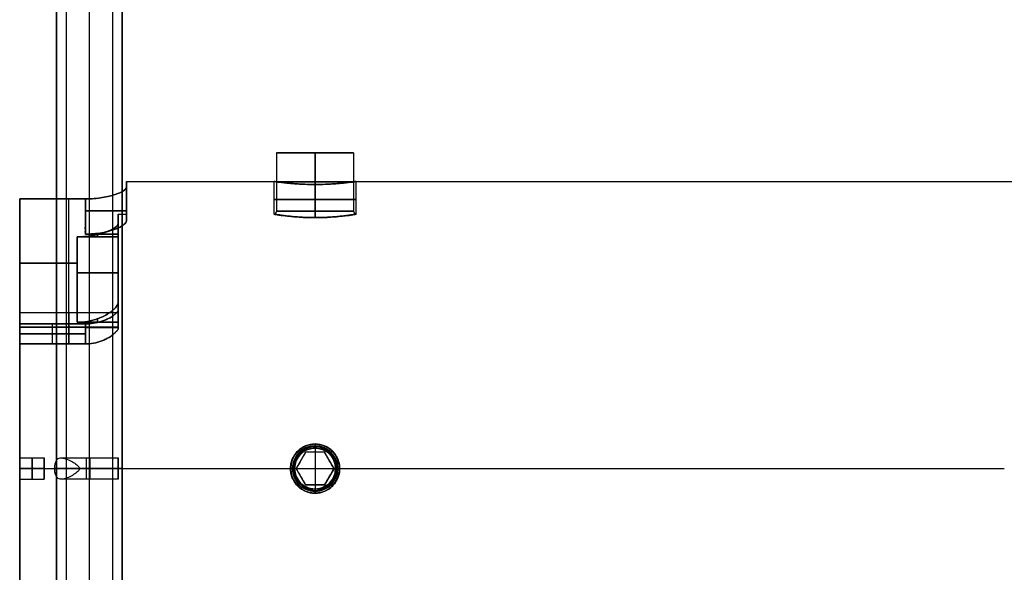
# Model space of a CAD drawing. Header units: millimetres. Extents: x -194 to 194, y -1038 to 1038.
# Tile 3 of 14: x -144 to -84, y -6 to 27. Entities that reach past the tile are written whole.
import ezdxf

# ---------------------------------------------------------------- set-up
doc = ezdxf.new("R2010")
doc.units = ezdxf.units.MM
doc.header["$MEASUREMENT"] = 0
doc.layers.add('Predefinito', color=7, linetype='Continuous', true_color=0xff0018)

# ---------------------------------------------------------------- blocks, each defined once
blk = doc.blocks.new('Blocco 01')
at = {"layer": 'Predefinito'}
for p, q in [((-128.35, 19.252), (-128.35, 15.694)), ((-123.65, 19.252), (-128.35, 19.252)), ((-126, 19.252, -2.35), (-126, 15.694, -2.35)), ((-126, 15.694, 2.35), (-126, 19.252, 2.35)), ((-126, 19.252, -2.35), (-126, 19.252, 2.35)), ((-123.65, 19.252), (-123.65, 15.694)), ((-137.5, 17.5), (-128.5, 17.5)), ((-137.5, 15.5), (-137.5, 17.5)), ((-128.5, 15.5), (-128.5, 17.5)), ((-123.5, 17.5), (123.5, 17.5)), ((-123.5, 15.5), (-123.5, 17.5)), ((-126, 15.297, 2.5), (-126, 17.321, 2.5)), ((-126, 17.321, -2.5), (-126, 15.297, -2.5)), ((-144, 16.439, -6), (-140, 16.439, -6)), ((-140, 16.439, 6), (-144, 16.439, 6)), ((-141, 8.617, 6), (-141, 16.439, 6)), ((-141, 8.617, -6), (-141, 16.439, -6)), ((-137.5, 16.3, 3.5), (-137.5, 16.3, -3.5)), ((-128.35, 15.694), (-128.423, 15.5)), ((-126, 15.694, 2.35), (-126, 15.297, 2.5)), ((-126, 15.297, -2.5), (-126, 15.694, -2.35)), ((-123.65, 15.694), (-123.577, 15.5)), ((-138, 15.5), (-137.5, 15.5)), ((-138, 9.5), (-138, 15.5)), ((-128.5, 15.5), (-128.423, 15.5)), ((-123.577, 15.5), (-123.5, 15.5)), ((-140, 14.292, 6), (-138, 14.292, 6)), ((-138, 14.292, -6), (-140, 14.292, -6)), ((-144, 12.528, 6), (-140.5, 12.528, 6)), ((-140.5, 12.528, -6), (-144, 12.528, -6)), ((-138, 12.438, 3.5), (-138, 12.438, -3.5)), ((-144, 9.5), (-144, -9.5)), ((-138, 9.5), (-144, 9.5)), ((-140, 8.818, 5.7), (-144, 8.818, 5.7)), ((-144, 8.818, -5.7), (-140, 8.818, -5.7)), ((-138, 8.617, -6), (-144, 8.617, -6)), ((-142, 7.6, -5.7), (-142, 8.818, -5.7)), ((-142, 7.6, 5.7), (-142, 8.818, 5.7)), ((-140, 7.6, -5.7), (-140, 8.818, -5.7)), ((-140, 8.818, 5.7), (-140, 7.6, 5.7)), ((-140, 8.209, -5.7), (-144, 8.209, -5.7)), ((-144, 8.209, 5.7), (-140, 8.209, 5.7)), ((-144, 7.6, 5.7), (-140, 7.6, 5.7)), ((-126, 1.5, 16.709), (-126, 1.252, 16.443)), ((-126, 1.5, 16.709), (-126, 1.259, 16.935)), ((-126, 1.5, 17.2), (-126, 1.327, 17.3)), ((-126, 1.39, 17.2), (-126, 1.5, 17.2)), ((-126, 1.5, 15.427), (-126, 1.5, 17.436)), ((-126, 1.493, 16.218), (-126, 1.252, 16.443)), ((-126, 1.245, 15.952), (-126, 1.493, 16.218)), ((-126, 1.237, 15.461), (-126, 1.486, 15.727)), ((-126, 1.245, 15.952), (-126, 1.486, 15.727)), ((-126, 1.39, 17.2), (-126, 1.259, 16.935)), ((-126, 1.327, 17.3), (-126, 1, 17.3)), ((-126, 1.237, 15.461), (-126, 1.25, 15.45)), ((-144, 0.65, 5), (-142.5, 0.65, 5)), ((-142.5, -0.65, 5), (-142.5, 0.65, 5)), ((-141.465, 0.65, 5), (-138, 0.65, 5)), ((-138, -0.65, 5), (-138, 0.65, 5)), ((-126.577, 1, 16.384), (-127.155, 0, 16.384)), ((-125.423, 1, 15.468), (-126.577, 1, 15.468)), ((-125.423, 1, 16.384), (-126.577, 1, 16.384)), ((-126, 1, 17.3), (-126, 1, 15.468)), ((-124.845, 0, 16.384), (-125.423, 1, 16.384)), ((-142.5, 0, 4.35), (-144, 0, 4.35)), ((-144, 0, 5.65), (-142.5, 0, 5.65)), ((-144, 0, -17.5), (-84, 0, -17.5)), ((-144, 0, 17.5), (-127.5, 0, 17.5)), ((-144, 0, 17.5), (-144, 0, 5.65)), ((-144, 0, 4.35), (-144, 0, -17.5)), ((-142.5, 0, 4.35), (-142.5, 0, 5.65)), ((-138, 0, 4.35), (-141.862, 0, 4.35)), ((-138, 0, 5.65), (-140.356, 0, 5.65)), ((-138, 0, 5.65), (-138, 0, 4.35)), ((-127.5, 0, 17.5), (-127.5, 0, 15.5)), ((-127.252, 0, 16.443), (-127.5, 0, 16.709)), ((-127.259, 0, 16.935), (-127.5, 0, 16.709)), ((-127.39, 0, 17.2), (-127.5, 0, 17.2)), ((-127.327, 0, 17.3), (-127.5, 0, 17.2)), ((-127.5, 0, 15.5), (-127.274, 0, 15.5)), ((-127.252, 0, 16.443), (-127.493, 0, 16.218)), ((-127.245, 0, 15.952), (-127.493, 0, 16.218)), ((-127.274, 0, 15.5), (-127.486, 0, 15.727)), ((-127.245, 0, 15.952), (-127.486, 0, 15.727)), ((-127.259, 0, 16.935), (-127.39, 0, 17.2)), ((-127.155, 0, 17.3), (-127.327, 0, 17.3)), ((-127.155, 0, 15.5), (-124.845, 0, 15.5)), ((-126.577, -1, 16.384), (-127.155, 0, 16.384)), ((-126.866, 0.5, 17.3), (-126.866, 0.5, 15.492)), ((-124.845, 0, 16.384), (-125.423, -1, 16.384)), ((-125.134, 0.5, 17.3), (-125.134, 0.5, 15.492)), ((-124.673, 0, 17.3), (-124.845, 0, 17.3)), ((-124.755, 0, 15.952), (-124.514, 0, 15.727)), ((-124.755, 0, 15.952), (-124.507, 0, 16.218)), ((-124.748, 0, 16.443), (-124.507, 0, 16.218)), ((-124.748, 0, 16.443), (-124.5, 0, 16.709)), ((-124.741, 0, 16.935), (-124.5, 0, 16.709)), ((-124.741, 0, 16.935), (-124.61, 0, 17.2)), ((-124.726, 0, 15.5), (-124.5, 0, 15.5)), ((-124.726, 0, 15.5), (-124.514, 0, 15.727)), ((-124.673, 0, 17.3), (-124.5, 0, 17.2)), ((-124.5, 0, 17.2), (-124.61, 0, 17.2)), ((-124.5, 0, 15.5), (-124.5, 0, 17.5)), ((-124.5, 0, 17.5), (-84, 0, 17.5)), ((-126.866, -0.5, 15.492), (-126.866, -0.5, 17.3)), ((-125.134, -0.5, 15.492), (-125.134, -0.5, 17.3)), ((-144, -0.65, 5), (-142.5, -0.65, 5)), ((-138, -0.65, 5), (-141.465, -0.65, 5)), ((-126.577, -1, 15.468), (-125.423, -1, 15.468)), ((-125.423, -1, 16.384), (-126.577, -1, 16.384)), ((-126, -1, 17.3), (-126, -1.327, 17.3)), ((-126, -1, 15.468), (-126, -1, 17.3)), ((-126, -1.486, 15.727), (-126, -1.237, 15.461)), ((-126, -1.237, 15.461), (-126, -1.25, 15.45)), ((-126, -1.486, 15.727), (-126, -1.245, 15.952)), ((-126, -1.493, 16.218), (-126, -1.245, 15.952)), ((-126, -1.252, 16.443), (-126, -1.493, 16.218)), ((-126, -1.252, 16.443), (-126, -1.5, 16.709)), ((-126, -1.259, 16.935), (-126, -1.5, 16.709)), ((-126, -1.259, 16.935), (-126, -1.39, 17.2)), ((-126, -1.327, 17.3), (-126, -1.5, 17.2)), ((-126, -1.5, 17.2), (-126, -1.39, 17.2)), ((-126, -1.5, 15.427), (-126, -1.5, 17.436))]:
    blk.add_line(p, q, dxfattribs=at)
at = {"layer": 'Predefinito', "extrusion": (0, 1, 7.55897e-16)}
blk.add_arc((126, 0, 19.252), 2.35, 270, 90, dxfattribs=at)
at = {"layer": 'Predefinito', "extrusion": (0, 1, -7.55897e-16)}
blk.add_arc((126, 0, 19.252), 2.35, 90, 270, dxfattribs=at)
at = {"layer": 'Predefinito', "extrusion": (1, 0, 0)}
for centre, radius, start, end in [((0, 0, -137.5), 17.5, 348.46304, 360), ((0, 0, -137.5), 17.5, 0, 11.53696), ((0, 0, -144), 17.5, 200.05104, 339.94896), ((0, 0, -144), 17.5, 20.05104, 159.94896), ((0, 0, -138), 15.5, 341.18094, 18.81906), ((0, 0, -137.75), 15.5, 342.77581, 17.22434), ((0, 0, -137.5), 15.5, 346.9497, 13.0503), ((0, 0, -127.25), 15.5, 351.97163, 352.06033), ((0, 0, -127.25), 15.5, 7.93967, 8.02837), ((0, 0, -124.75), 15.5, 351.97163, 352.06033), ((0, 0, -124.75), 15.5, 7.93967, 8.02837), ((0, 0, -138), 15.35, 13.18012, 23.00923), ((0, 0, -138), 15.35, 336.99077, 346.81988), ((0, 0, -138), 15.5, 18.81906, 22.77397), ((0, 0, -138), 15.5, 337.22603, 341.18094), ((0, 0, -139.25), 15.35, 21.65765, 23.00923), ((0, 0, -139.25), 15.35, 336.99077, 338.34235), ((0, 0, -139), 15.5, 21.93978, 22.77397), ((0, 0, -139), 15.5, 337.22603, 338.06022), ((0, 0, -144), 9.5, 323.1301, 36.8699), ((0, 0, -141), 9.5, 323.1301, 36.8699), ((0, 0, -138), 10.75, 19.0008, 33.92723), ((0, 0, -138), 10.75, 326.07277, 340.9992), ((0, 0, -139.25), 10.75, 31.80187, 33.92723), ((0, 0, -139.25), 10.75, 326.07277, 328.19813), ((0, 0, -144), 10.5, 32.87835, 34.8499), ((0, 0, -144), 10.5, 325.1501, 327.12165), ((0, 0, -141), 10.5, 32.87835, 34.8499), ((0, 0, -141), 10.5, 325.1501, 327.12165), ((0, 0, -126), 15.5, 84.44655, 85.37464), ((0, 5, -144), 0.65, 270, 90), ((0, 5, -143.25), 0.65, 270, 90), ((0, 5, -142.5), 0.65, 270, 90), ((0, 5, -139.931), 0.65, 180, 0), ((0, 5, -139.733), 0.65, 0, 180), ((0, 5, -138), 0.65, 180, 0), ((0, 5, -138), 0.65, 0, 180), ((0, 0, -126), 15.5, 86.30093, 93.69907), ((0, 5, -144), 0.65, 90, 270), ((0, 5, -143.25), 0.65, 90, 270), ((0, 5, -142.5), 0.65, 90, 270), ((0, 0, -126), 15.5, 94.62536, 95.55345)]:
    blk.add_arc(centre, radius, start, end, dxfattribs=at)
at = {"layer": 'Predefinito', "extrusion": (0, 1, 0)}
for centre, radius, start, end in [((126, 0, 17.473), 2.35, 270, 90), ((126, 0, 17.473), 2.35, 90, 270), ((126, 0, 16.399), 2.5, 270, 90), ((126, 0, 16.399), 2.5, 90, 270), ((140, -3.5, 15.719), 2.5, 180, 270), ((140, 3.5, 15.719), 2.5, 90, 180), ((126, 0, 15.694), 2.35, 270, 90), ((126, 0, 15.694), 2.35, 90, 270), ((140.5, 3.5, 11.933), 2.5, 90, 180), ((140.5, -3.5, 11.933), 2.5, 180, 270), ((140, -3.6, 8.603), 2.1, 197.75279, 270), ((140, 3.6, 8.603), 2.1, 90, 162.24721), ((139.9, 3.6), 2.1, 20.92483, 77.47209)]:
    blk.add_arc(centre, radius, start, end, dxfattribs=at)
at = {"layer": 'Predefinito', "extrusion": (1, 2.00531e-14, -3.35137e-15)}
blk.add_arc((0, 0, -138), 9.5, 333.49034, 26.50966, dxfattribs=at)
at = {"layer": 'Predefinito', "extrusion": (1, 2.40435e-13, 1.67418e-13)}
blk.add_arc((0, 0, -138), 10.5, 23.81841, 34.8499, dxfattribs=at)
at = {"layer": 'Predefinito', "extrusion": (1, 1.10264e-13, -7.81153e-14)}
blk.add_arc((0, 0, -138), 10.5, 325.1501, 336.18159, dxfattribs=at)
at = {"layer": 'Predefinito'}
for centre, radius, start, end in [((-126, 0, 16.709), 1.5, 90, 270), ((-126, 0, 17.2), 1.5, 90, 270), ((-126, 0, 16.464), 1.5, 0, 180), ((-126, 0, 16.218), 1.493, 90, 270), ((-126, 0, 15.727), 1.486, 90, 270), ((-126, 0, 17.2), 1.39, 90, 270), ((-126, 0, 17.3), 1.327, 90, 270), ((-126, 0, 16.935), 1.259, 90, 270), ((-126, 0, 16.443), 1.252, 90, 270), ((-126, 0, 15.952), 1.245, 90, 270), ((-126, 0, 15.461), 1.237, 90, 117.70185), ((-126, 0, 16.709), 1.5, 270, 90), ((-126, 0, 17.2), 1.5, 270, 90), ((-126, 0, 16.218), 1.493, 270, 90), ((-126, 0, 15.727), 1.486, 270, 90), ((-126, 0, 17.2), 1.39, 270, 90), ((-126, 0, 17.3), 1.327, 270, 90), ((-126, 0, 16.935), 1.259, 270, 90), ((-126, 0, 16.443), 1.252, 270, 90), ((-126, 0, 15.952), 1.245, 270, 90), ((-126, 0, 15.461), 1.237, 62.29815, 90), ((-126, 0, 16.464), 1.5, 180, 0), ((-126, 0, 15.461), 1.237, 242.29815, 270), ((-126, 0, 15.461), 1.237, 270, 297.70185)]:
    blk.add_arc(centre, radius, start, end, dxfattribs=at)
for points, knots in [([(-128.5, 17.5), (-128.5, 17.5, -0.118), (-128.493, 17.499, -0.191), (-128.482, 17.497, -0.306), (-128.476, 17.497, -0.349), (-128.457, 17.494, -0.467), (-128.445, 17.492, -0.526), (-128.407, 17.487, -0.686), (-128.381, 17.483, -0.767), (-128.329, 17.476, -0.912), (-128.303, 17.473, -0.975), (-128.251, 17.466, -1.09), (-128.225, 17.463, -1.141), (-128.147, 17.453, -1.286), (-128.095, 17.447, -1.368), (-127.99, 17.434, -1.516), (-127.938, 17.428, -1.581), (-127.781, 17.412, -1.762), (-127.676, 17.401, -1.86), (-127.467, 17.382, -2.029), (-127.362, 17.374, -2.1), (-127.153, 17.358, -2.222), (-127.048, 17.352, -2.273), (-126.838, 17.34, -2.358), (-126.734, 17.336, -2.392), (-126.419, 17.324, -2.474), (-126.21, 17.321, -2.5), (-126, 17.321, -2.5)], [0, 0, 0, 0, 0.007813, 0.007813, 0.015627, 0.015627, 0.031253, 0.031253, 0.062506, 0.062506, 0.09376, 0.09376, 0.125013, 0.125013, 0.18751, 0.18751, 0.250007, 0.250007, 0.375004, 0.375004, 0.500005, 0.500005, 0.625004, 0.625004, 0.750003, 0.750003, 1, 1, 1, 1]), ([(-126, 17.321, 2.5), (-126.21, 17.321, 2.5), (-126.419, 17.324, 2.474), (-126.734, 17.336, 2.392), (-126.838, 17.34, 2.358), (-127.048, 17.352, 2.273), (-127.153, 17.358, 2.222), (-127.362, 17.374, 2.1), (-127.467, 17.382, 2.029), (-127.676, 17.401, 1.86), (-127.781, 17.412, 1.762), (-127.938, 17.428, 1.581), (-127.99, 17.434, 1.516), (-128.095, 17.447, 1.368), (-128.147, 17.453, 1.286), (-128.225, 17.463, 1.141), (-128.251, 17.466, 1.09), (-128.303, 17.473, 0.975), (-128.329, 17.476, 0.912), (-128.381, 17.483, 0.767), (-128.407, 17.487, 0.686), (-128.445, 17.492, 0.526), (-128.457, 17.494, 0.467), (-128.476, 17.497, 0.349), (-128.482, 17.497, 0.306), (-128.493, 17.499, 0.191), (-128.5, 17.5, 0.118), (-128.5, 17.5)], [0, 0, 0, 0, 0.249996, 0.249996, 0.374995, 0.374995, 0.499994, 0.499994, 0.624994, 0.624994, 0.749992, 0.749992, 0.81249, 0.81249, 0.874987, 0.874987, 0.90624, 0.90624, 0.937493, 0.937493, 0.968747, 0.968747, 0.984373, 0.984373, 0.992187, 0.992187, 1, 1, 1, 1]), ([(-126, 17.321, -2.5), (-125.79, 17.321, -2.5), (-125.581, 17.324, -2.474), (-125.266, 17.336, -2.392), (-125.162, 17.34, -2.358), (-124.952, 17.352, -2.273), (-124.847, 17.358, -2.222), (-124.638, 17.374, -2.1), (-124.533, 17.382, -2.029), (-124.324, 17.401, -1.86), (-124.219, 17.412, -1.762), (-124.062, 17.428, -1.581), (-124.01, 17.434, -1.516), (-123.905, 17.447, -1.368), (-123.853, 17.453, -1.286), (-123.775, 17.463, -1.141), (-123.749, 17.466, -1.09), (-123.697, 17.473, -0.975), (-123.671, 17.476, -0.912), (-123.619, 17.483, -0.767), (-123.593, 17.487, -0.686), (-123.555, 17.492, -0.526), (-123.543, 17.494, -0.467), (-123.524, 17.497, -0.349), (-123.518, 17.497, -0.306), (-123.507, 17.499, -0.191), (-123.5, 17.5, -0.118), (-123.5, 17.5)], [0, 0, 0, 0, 0.249996, 0.249996, 0.374995, 0.374995, 0.499994, 0.499994, 0.624994, 0.624994, 0.749992, 0.749992, 0.81249, 0.81249, 0.874987, 0.874987, 0.90624, 0.90624, 0.937493, 0.937493, 0.968747, 0.968747, 0.984373, 0.984373, 0.992187, 0.992187, 1, 1, 1, 1]), ([(-123.5, 17.5), (-123.5, 17.5, 0.118), (-123.507, 17.499, 0.191), (-123.518, 17.497, 0.306), (-123.524, 17.497, 0.349), (-123.543, 17.494, 0.467), (-123.555, 17.492, 0.526), (-123.593, 17.487, 0.686), (-123.619, 17.483, 0.767), (-123.671, 17.476, 0.912), (-123.697, 17.473, 0.975), (-123.749, 17.466, 1.09), (-123.775, 17.463, 1.141), (-123.853, 17.453, 1.286), (-123.905, 17.447, 1.368), (-124.01, 17.434, 1.516), (-124.062, 17.428, 1.581), (-124.219, 17.412, 1.762), (-124.324, 17.401, 1.86), (-124.533, 17.382, 2.029), (-124.638, 17.374, 2.1), (-124.847, 17.358, 2.222), (-124.952, 17.352, 2.273), (-125.162, 17.34, 2.358), (-125.266, 17.336, 2.392), (-125.581, 17.324, 2.474), (-125.79, 17.321, 2.5), (-126, 17.321, 2.5)], [0, 0, 0, 0, 0.007813, 0.007813, 0.015627, 0.015627, 0.031253, 0.031253, 0.062506, 0.062506, 0.09376, 0.09376, 0.125013, 0.125013, 0.18751, 0.18751, 0.250007, 0.250007, 0.375004, 0.375004, 0.500005, 0.500005, 0.625004, 0.625004, 0.750003, 0.750003, 1, 1, 1, 1]), ([(-140, 16.439, -6), (-139.625, 16.439, -6), (-139.274, 16.47, -5.916), (-138.656, 16.568, -5.635), (-138.39, 16.635, -5.438), (-137.959, 16.779, -4.978), (-137.792, 16.856, -4.713), (-137.562, 17.007, -4.136), (-137.5, 17.08, -3.824), (-137.5, 17.146, -3.5)], [0, 0, 0, 0, 0.247493, 0.247493, 0.497954, 0.497954, 0.748963, 0.748963, 1, 1, 1, 1]), ([(-137.5, 17.146, 3.5), (-137.5, 17.08, 3.824), (-137.562, 17.007, 4.136), (-137.792, 16.856, 4.713), (-137.959, 16.779, 4.978), (-138.39, 16.635, 5.438), (-138.656, 16.568, 5.635), (-139.274, 16.47, 5.916), (-139.625, 16.439, 6), (-140, 16.439, 6)], [0, 0, 0, 0, 0.251036, 0.251036, 0.502041, 0.502041, 0.752571, 0.752571, 1, 1, 1, 1]), ([(-137.5, 15.1, -3.5), (-137.5, 15.035, -3.779), (-137.546, 14.964, -4.048), (-137.717, 14.819, -4.552), (-137.84, 14.744, -4.787), (-138, 14.671, -5)], [0, 0, 0, 0, 0.50004, 0.50004, 1, 1, 1, 1]), ([(-138, 14.671, 5), (-137.84, 14.744, 4.787), (-137.717, 14.819, 4.552), (-137.546, 14.964, 4.048), (-137.5, 15.035, 3.779), (-137.5, 15.1, 3.5)], [0, 0, 0, 0, 0.49996, 0.49996, 1, 1, 1, 1]), ([(-126, 15.297, -2.5), (-126.332, 15.297, -2.5), (-126.659, 15.308, -2.434), (-127.265, 15.346, -2.181), (-127.539, 15.373, -1.997), (-127.997, 15.425, -1.539), (-128.181, 15.451, -1.265), (-128.434, 15.489, -0.66), (-128.5, 15.5, -0.332), (-128.5, 15.5, 0.332), (-128.434, 15.489, 0.66), (-128.181, 15.451, 1.265), (-127.997, 15.425, 1.539), (-127.539, 15.373, 1.997), (-127.265, 15.346, 2.181), (-126.659, 15.308, 2.434), (-126.332, 15.297, 2.5), (-126, 15.297, 2.5)], [-1, -1, -1, -1, -0.874858, -0.874858, -0.74999, -0.74999, -0.625138, -0.625138, -0.5, -0.5, -0.374864, -0.374864, -0.25001, -0.25001, -0.125144, -0.125144, 0, 0, 0, 0]), ([(-126, 15.297, 2.5), (-126.204, 15.297, 2.5), (-126.407, 15.301, 2.474), (-126.814, 15.319, 2.365), (-127.018, 15.332, 2.282), (-127.323, 15.358, 2.098), (-127.424, 15.367, 2.027), (-127.628, 15.389, 1.857), (-127.729, 15.4, 1.758), (-127.882, 15.42, 1.577), (-127.932, 15.426, 1.511), (-128.034, 15.44, 1.362), (-128.084, 15.447, 1.279), (-128.16, 15.459, 1.134), (-128.185, 15.462, 1.082), (-128.236, 15.47, 0.966), (-128.261, 15.474, 0.903), (-128.311, 15.482, 0.756), (-128.336, 15.486, 0.674), (-128.373, 15.492, 0.512), (-128.385, 15.494, 0.452), (-128.402, 15.497, 0.332), (-128.408, 15.497, 0.288), (-128.418, 15.499, 0.172), (-128.423, 15.5, 0.104), (-128.423, 15.5, -0.104), (-128.418, 15.499, -0.172), (-128.408, 15.497, -0.288), (-128.402, 15.497, -0.332), (-128.385, 15.494, -0.452), (-128.373, 15.492, -0.512), (-128.336, 15.486, -0.674), (-128.311, 15.482, -0.756), (-128.261, 15.474, -0.903), (-128.236, 15.47, -0.966), (-128.185, 15.462, -1.082), (-128.16, 15.459, -1.134), (-128.084, 15.447, -1.279), (-128.034, 15.44, -1.362), (-127.932, 15.426, -1.511), (-127.882, 15.42, -1.577), (-127.729, 15.4, -1.758), (-127.628, 15.389, -1.857), (-127.424, 15.367, -2.027), (-127.323, 15.358, -2.098), (-127.018, 15.332, -2.282), (-126.814, 15.319, -2.365), (-126.407, 15.301, -2.474), (-126.204, 15.297, -2.5), (-126, 15.297, -2.5)], [-1, -1, -1, -1, -0.875019, -0.875019, -0.75004, -0.75004, -0.687549, -0.687549, -0.625058, -0.625058, -0.593794, -0.593794, -0.562529, -0.562529, -0.546897, -0.546897, -0.531265, -0.531265, -0.515632, -0.515632, -0.507816, -0.507816, -0.503908, -0.503908, -0.5, -0.5, -0.496092, -0.496092, -0.492184, -0.492184, -0.484368, -0.484368, -0.468735, -0.468735, -0.453103, -0.453103, -0.437471, -0.437471, -0.406206, -0.406206, -0.374942, -0.374942, -0.312451, -0.312451, -0.24996, -0.24996, -0.124981, -0.124981, 0, 0, 0, 0]), ([(-126, 15.297, -2.5), (-125.796, 15.297, -2.5), (-125.593, 15.301, -2.474), (-125.186, 15.319, -2.365), (-124.982, 15.332, -2.282), (-124.677, 15.358, -2.098), (-124.576, 15.367, -2.027), (-124.372, 15.389, -1.857), (-124.271, 15.4, -1.758), (-124.118, 15.42, -1.577), (-124.068, 15.426, -1.511), (-123.966, 15.44, -1.362), (-123.916, 15.447, -1.279), (-123.84, 15.459, -1.134), (-123.815, 15.462, -1.082), (-123.764, 15.47, -0.966), (-123.739, 15.474, -0.903), (-123.689, 15.482, -0.756), (-123.664, 15.486, -0.674), (-123.627, 15.492, -0.512), (-123.615, 15.494, -0.452), (-123.598, 15.497, -0.332), (-123.592, 15.497, -0.288), (-123.582, 15.499, -0.172), (-123.577, 15.5, -0.104), (-123.577, 15.5, 0.104), (-123.582, 15.499, 0.172), (-123.592, 15.497, 0.288), (-123.598, 15.497, 0.332), (-123.615, 15.494, 0.452), (-123.627, 15.492, 0.512), (-123.664, 15.486, 0.674), (-123.689, 15.482, 0.756), (-123.739, 15.474, 0.903), (-123.764, 15.47, 0.966), (-123.815, 15.462, 1.082), (-123.84, 15.459, 1.134), (-123.916, 15.447, 1.279), (-123.966, 15.44, 1.362), (-124.068, 15.426, 1.511), (-124.118, 15.42, 1.577), (-124.271, 15.4, 1.758), (-124.372, 15.389, 1.857), (-124.576, 15.367, 2.027), (-124.677, 15.358, 2.098), (-124.982, 15.332, 2.282), (-125.186, 15.319, 2.365), (-125.593, 15.301, 2.474), (-125.796, 15.297, 2.5), (-126, 15.297, 2.5)], [-1, -1, -1, -1, -0.875019, -0.875019, -0.75004, -0.75004, -0.687549, -0.687549, -0.625058, -0.625058, -0.593794, -0.593794, -0.562529, -0.562529, -0.546897, -0.546897, -0.531265, -0.531265, -0.515632, -0.515632, -0.507816, -0.507816, -0.503908, -0.503908, -0.5, -0.5, -0.496092, -0.496092, -0.492184, -0.492184, -0.484368, -0.484368, -0.468735, -0.468735, -0.453103, -0.453103, -0.437471, -0.437471, -0.406206, -0.406206, -0.374942, -0.374942, -0.312451, -0.312451, -0.24996, -0.24996, -0.124981, -0.124981, 0, 0, 0, 0]), ([(-126, 15.297, 2.5), (-125.668, 15.297, 2.5), (-125.341, 15.308, 2.434), (-124.735, 15.346, 2.181), (-124.461, 15.373, 1.997), (-124.003, 15.425, 1.539), (-123.819, 15.451, 1.265), (-123.566, 15.489, 0.66), (-123.5, 15.5, 0.332), (-123.5, 15.5, -0.332), (-123.566, 15.489, -0.66), (-123.819, 15.451, -1.265), (-124.003, 15.425, -1.539), (-124.461, 15.373, -1.997), (-124.735, 15.346, -2.181), (-125.341, 15.308, -2.434), (-125.668, 15.297, -2.5), (-126, 15.297, -2.5)], [-1, -1, -1, -1, -0.874858, -0.874858, -0.74999, -0.74999, -0.625138, -0.625138, -0.5, -0.5, -0.374864, -0.374864, -0.25001, -0.25001, -0.125144, -0.125144, 0, 0, 0, 0]), ([(-138, 14.946, 3.5), (-138, 14.87, 3.823), (-138.062, 14.786, 4.133), (-138.287, 14.615, 4.703), (-138.45, 14.527, 4.965), (-138.873, 14.362, 5.424), (-139.134, 14.284, 5.622), (-139.602, 14.196, 5.84), (-139.771, 14.172, 5.898), (-140.126, 14.138, 5.979), (-140.311, 14.129, 6), (-140.5, 14.129, 6)], [0, 0, 0, 0, 0.24977, 0.24977, 0.499502, 0.499502, 0.749233, 0.749233, 0.874485, 0.874485, 1, 1, 1, 1]), ([(-140.5, 14.129, -6), (-140.312, 14.129, -6), (-140.126, 14.138, -5.979), (-139.771, 14.172, -5.898), (-139.603, 14.196, -5.84), (-139.134, 14.284, -5.622), (-138.873, 14.362, -5.424), (-138.45, 14.527, -4.965), (-138.287, 14.615, -4.703), (-138.062, 14.786, -4.133), (-138, 14.87, -3.823), (-138, 14.946, -3.5)], [0, 0, 0, 0, 0.125455, 0.125455, 0.25076, 0.25076, 0.500491, 0.500491, 0.750229, 0.750229, 1, 1, 1, 1]), ([(-138, 14.671, 5), (-138.083, 14.634, 5.111), (-138.166, 14.601, 5.203), (-138.333, 14.542, 5.366), (-138.416, 14.515, 5.437), (-138.666, 14.444, 5.625), (-138.833, 14.407, 5.718), (-139.166, 14.348, 5.864), (-139.333, 14.327, 5.915), (-139.666, 14.299, 5.984), (-139.833, 14.292, 6), (-140, 14.292, 6)], [-1, -1, -1, -1, -0.875004, -0.875004, -0.750004, -0.750004, -0.500006, -0.500006, -0.250008, -0.250008, 0, 0, 0, 0]), ([(-140, 14.292, -6), (-139.833, 14.292, -6), (-139.666, 14.299, -5.984), (-139.333, 14.327, -5.915), (-139.166, 14.348, -5.864), (-138.833, 14.407, -5.718), (-138.666, 14.444, -5.625), (-138.416, 14.515, -5.437), (-138.333, 14.542, -5.366), (-138.166, 14.601, -5.203), (-138.083, 14.634, -5.111), (-138, 14.671, -5)], [-1, -1, -1, -1, -0.749993, -0.749993, -0.499995, -0.499995, -0.249997, -0.249997, -0.124997, -0.124997, 0, 0, 0, 0]), ([(-140.5, 8.92, 6), (-140.288, 8.92, 6), (-140.077, 8.938, 5.974), (-139.653, 9.011, 5.862), (-139.442, 9.066, 5.778), (-139.125, 9.182, 5.591), (-139.019, 9.226, 5.519), (-138.808, 9.327, 5.346), (-138.703, 9.384, 5.245), (-138.545, 9.485, 5.061), (-138.493, 9.52, 4.993), (-138.388, 9.599, 4.841), (-138.336, 9.641, 4.757), (-138.258, 9.713, 4.608), (-138.232, 9.738, 4.554), (-138.181, 9.793, 4.435), (-138.155, 9.822, 4.371), (-138.104, 9.888, 4.219), (-138.079, 9.924, 4.135), (-138.043, 9.991, 3.967), (-138.032, 10.016, 3.904), (-138.011, 10.078, 3.743), (-138, 10.118, 3.636), (-138, 10.164, 3.5)], [0, 0, 0, 0, 0.25001, 0.25001, 0.500023, 0.500023, 0.625019, 0.625019, 0.750016, 0.750016, 0.812512, 0.812512, 0.875008, 0.875008, 0.906256, 0.906256, 0.937504, 0.937504, 0.968752, 0.968752, 0.984376, 0.984376, 1, 1, 1, 1]), ([(-138, 10.164, -3.5), (-138, 10.118, -3.636), (-138.011, 10.078, -3.743), (-138.032, 10.016, -3.904), (-138.043, 9.991, -3.967), (-138.079, 9.924, -4.135), (-138.104, 9.888, -4.219), (-138.155, 9.822, -4.371), (-138.181, 9.793, -4.435), (-138.232, 9.738, -4.554), (-138.258, 9.713, -4.608), (-138.336, 9.641, -4.757), (-138.388, 9.599, -4.841), (-138.493, 9.52, -4.993), (-138.545, 9.485, -5.061), (-138.703, 9.384, -5.245), (-138.808, 9.327, -5.346), (-139.019, 9.226, -5.519), (-139.125, 9.182, -5.591), (-139.442, 9.066, -5.778), (-139.653, 9.011, -5.862), (-140.077, 8.938, -5.974), (-140.288, 8.92, -6), (-140.5, 8.92, -6)], [0, 0, 0, 0, 0.015624, 0.015624, 0.031248, 0.031248, 0.062496, 0.062496, 0.093744, 0.093744, 0.124993, 0.124993, 0.187489, 0.187489, 0.249985, 0.249985, 0.374982, 0.374982, 0.499978, 0.499978, 0.749992, 0.749992, 1, 1, 1, 1]), ([(-138, 9.606, 4.24), (-138.04, 9.551, 4.365), (-138.081, 9.507, 4.457), (-138.163, 9.429, 4.621), (-138.204, 9.394, 4.691), (-138.328, 9.298, 4.879), (-138.411, 9.245, 4.978), (-138.578, 9.151, 5.15), (-138.661, 9.11, 5.221), (-138.828, 9.038, 5.346), (-138.912, 9.006, 5.398), (-139.162, 8.923, 5.535), (-139.33, 8.884, 5.598), (-139.665, 8.831, 5.68), (-139.832, 8.818, 5.7), (-140, 8.818, 5.7)], [-1, -1, -1, -1, -0.937505, -0.937505, -0.875009, -0.875009, -0.750018, -0.750018, -0.62503, -0.62503, -0.500036, -0.500036, -0.250039, -0.250039, 0, 0, 0, 0]), ([(-140, 8.818, -5.7), (-139.832, 8.818, -5.7), (-139.665, 8.831, -5.68), (-139.33, 8.884, -5.598), (-139.162, 8.923, -5.535), (-138.912, 9.006, -5.398), (-138.828, 9.038, -5.346), (-138.661, 9.11, -5.221), (-138.578, 9.151, -5.15), (-138.411, 9.245, -4.978), (-138.328, 9.298, -4.879), (-138.204, 9.394, -4.691), (-138.163, 9.429, -4.621), (-138.081, 9.507, -4.457), (-138.04, 9.551, -4.365), (-138, 9.606, -4.24)], [-1, -1, -1, -1, -0.749966, -0.749966, -0.499966, -0.499966, -0.374971, -0.374971, -0.249983, -0.249983, -0.124992, -0.124992, -0.062496, -0.062496, 0, 0, 0, 0]), ([(-138, 8.501, -4.24), (-138.039, 8.44, -4.363), (-138.08, 8.391, -4.456), (-138.162, 8.302, -4.619), (-138.203, 8.263, -4.689), (-138.326, 8.154, -4.877), (-138.409, 8.093, -4.976), (-138.576, 7.985, -5.148), (-138.659, 7.938, -5.22), (-138.826, 7.855, -5.344), (-138.909, 7.818, -5.397), (-139.159, 7.723, -5.533), (-139.328, 7.676, -5.597), (-139.667, 7.615, -5.681), (-139.836, 7.6, -5.7), (-140, 7.6, -5.7)], [-1, -1, -1, -1, -0.936573, -0.936573, -0.873146, -0.873146, -0.746292, -0.746292, -0.619441, -0.619441, -0.493322, -0.493322, -0.247758, -0.247758, 0, 0, 0, 0]), ([(-140, 7.6, 5.7), (-139.836, 7.6, 5.7), (-139.667, 7.615, 5.681), (-139.328, 7.676, 5.597), (-139.159, 7.723, 5.533), (-138.909, 7.818, 5.397), (-138.826, 7.855, 5.344), (-138.659, 7.938, 5.22), (-138.576, 7.985, 5.148), (-138.409, 8.093, 4.976), (-138.326, 8.154, 4.877), (-138.203, 8.263, 4.689), (-138.162, 8.302, 4.619), (-138.08, 8.391, 4.456), (-138.039, 8.44, 4.363), (-138, 8.501, 4.24)], [-1, -1, -1, -1, -0.752242, -0.752242, -0.506672, -0.506672, -0.380559, -0.380559, -0.253709, -0.253709, -0.126855, -0.126855, -0.063427, -0.063427, 0, 0, 0, 0]), ([(-127.5, 0, 17.5), (-127.5, 0.07, 17.5), (-127.496, 0.115, 17.5), (-127.489, 0.183, 17.499), (-127.486, 0.209, 17.499), (-127.474, 0.28, 17.498), (-127.467, 0.315, 17.497), (-127.444, 0.412, 17.495), (-127.428, 0.46, 17.494), (-127.382, 0.591, 17.49), (-127.351, 0.656, 17.488), (-127.288, 0.772, 17.483), (-127.257, 0.821, 17.481), (-127.194, 0.91, 17.476), (-127.163, 0.949, 17.474), (-127.069, 1.057, 17.468), (-127.006, 1.116, 17.464), (-126.88, 1.217, 17.458), (-126.817, 1.26, 17.455), (-126.629, 1.37, 17.446), (-126.503, 1.419, 17.442), (-126.252, 1.484, 17.437), (-126.126, 1.5, 17.436), (-125.874, 1.5, 17.436), (-125.748, 1.484, 17.437), (-125.497, 1.419, 17.442), (-125.371, 1.37, 17.446), (-125.183, 1.26, 17.455), (-125.12, 1.217, 17.458), (-124.994, 1.116, 17.464), (-124.931, 1.057, 17.468), (-124.837, 0.949, 17.474), (-124.806, 0.91, 17.476), (-124.743, 0.821, 17.481), (-124.712, 0.772, 17.483), (-124.649, 0.656, 17.488), (-124.618, 0.591, 17.49), (-124.572, 0.46, 17.494), (-124.556, 0.412, 17.495), (-124.533, 0.315, 17.497), (-124.526, 0.28, 17.498), (-124.514, 0.209, 17.499), (-124.511, 0.183, 17.499), (-124.504, 0.115, 17.5), (-124.5, 0.07, 17.5), (-124.5, 0, 17.5)], [0, 0, 0, 0, 0.003906, 0.003906, 0.007813, 0.007813, 0.015626, 0.015626, 0.031251, 0.031251, 0.062502, 0.062502, 0.093753, 0.093753, 0.125004, 0.125004, 0.187502, 0.187502, 0.250001, 0.250001, 0.375001, 0.375001, 0.499992, 0.499992, 0.624999, 0.624999, 0.749999, 0.749999, 0.812497, 0.812497, 0.874996, 0.874996, 0.906247, 0.906247, 0.937498, 0.937498, 0.968749, 0.968749, 0.984374, 0.984374, 0.992187, 0.992187, 0.996094, 0.996094, 1, 1, 1, 1]), ([(-124.5, 0, 15.5), (-124.5, 0.197, 15.5), (-124.539, 0.393, 15.496), (-124.69, 0.756, 15.483), (-124.801, 0.922, 15.473), (-125.078, 1.199, 15.454), (-125.244, 1.31, 15.445), (-125.607, 1.461, 15.431), (-125.803, 1.5, 15.427), (-126.197, 1.5, 15.427), (-126.393, 1.461, 15.431), (-126.756, 1.31, 15.445), (-126.922, 1.199, 15.454), (-127.199, 0.922, 15.473), (-127.31, 0.756, 15.483), (-127.461, 0.393, 15.496), (-127.5, 0.197, 15.5), (-127.5, 0, 15.5)], [0, 0, 0, 0, 0.125019, 0.125019, 0.249996, 0.249996, 0.374981, 0.374981, 0.5, 0.5, 0.625019, 0.625019, 0.750004, 0.750004, 0.874981, 0.874981, 1, 1, 1, 1]), ([(-126.575, 1.096, 15.461), (-126.479, 1.151, 15.457), (-126.384, 1.188, 15.454), (-126.192, 1.238, 15.45), (-126.096, 1.25, 15.45), (-125.904, 1.25, 15.45), (-125.808, 1.238, 15.45), (-125.616, 1.188, 15.454), (-125.521, 1.151, 15.457), (-125.425, 1.096, 15.461)], [0, 0, 0, 0, 0.250001, 0.250001, 0.5, 0.5, 0.749999, 0.749999, 1, 1, 1, 1]), ([(-141.465, -0.65, 5), (-141.515, -0.65, 4.945), (-141.558, -0.643, 4.89), (-141.634, -0.616, 4.786), (-141.668, -0.596, 4.735), (-141.747, -0.525, 4.604), (-141.78, -0.464, 4.537), (-141.826, -0.338, 4.439), (-141.84, -0.271, 4.405), (-141.858, -0.137, 4.361), (-141.862, -0.068, 4.35), (-141.862, 0.068, 4.35), (-141.858, 0.137, 4.361), (-141.84, 0.271, 4.405), (-141.826, 0.338, 4.439), (-141.78, 0.464, 4.537), (-141.747, 0.525, 4.604), (-141.668, 0.596, 4.735), (-141.634, 0.616, 4.786), (-141.558, 0.643, 4.891), (-141.515, 0.65, 4.945), (-141.465, 0.65, 5)], [-1, -1, -1, -1, -0.936791, -0.936791, -0.873582, -0.873582, -0.748874, -0.748874, -0.62441, -0.62441, -0.500002, -0.500002, -0.375568, -0.375568, -0.251093, -0.251093, -0.126335, -0.126335, -0.063168, -0.063168, 0, 0, 0, 0]), ([(-141.465, 0.65, 5), (-141.353, 0.65, 5.126), (-141.232, 0.615, 5.23), (-141.004, 0.527, 5.392), (-140.895, 0.473, 5.453), (-140.689, 0.355, 5.549), (-140.591, 0.292, 5.585), (-140.466, 0.19, 5.623), (-140.428, 0.154, 5.633), (-140.372, 0.078, 5.646), (-140.356, 0.041, 5.65), (-140.356, -0.041, 5.65), (-140.372, -0.078, 5.646), (-140.428, -0.154, 5.633), (-140.466, -0.19, 5.623), (-140.591, -0.292, 5.585), (-140.689, -0.355, 5.549), (-140.895, -0.473, 5.453), (-141.004, -0.527, 5.392), (-141.232, -0.615, 5.23), (-141.353, -0.65, 5.126), (-141.465, -0.65, 5)], [-1, -1, -1, -1, -0.875171, -0.875171, -0.750486, -0.750486, -0.625896, -0.625896, -0.562943, -0.562943, -0.49999, -0.49999, -0.437038, -0.437038, -0.374086, -0.374086, -0.2495, -0.2495, -0.124809, -0.124809, 0, 0, 0, 0]), ([(-126.575, -1.096, 15.461), (-126.634, -1.067, 15.463), (-126.693, -1.033, 15.466), (-126.811, -0.949, 15.471), (-126.87, -0.901, 15.474), (-126.958, -0.81, 15.479), (-126.987, -0.777, 15.481), (-127.046, -0.702, 15.484), (-127.075, -0.66, 15.486), (-127.134, -0.562, 15.49), (-127.163, -0.506, 15.492), (-127.207, -0.394, 15.495), (-127.221, -0.353, 15.496), (-127.243, -0.27, 15.498), (-127.25, -0.239, 15.498), (-127.26, -0.179, 15.499), (-127.264, -0.156, 15.499), (-127.27, -0.097, 15.5), (-127.274, -0.058, 15.5), (-127.274, 0.058, 15.5), (-127.27, 0.097, 15.5), (-127.264, 0.156, 15.499), (-127.26, 0.179, 15.499), (-127.25, 0.239, 15.498), (-127.243, 0.27, 15.498), (-127.221, 0.353, 15.496), (-127.207, 0.394, 15.495), (-127.163, 0.506, 15.492), (-127.134, 0.562, 15.49), (-127.075, 0.66, 15.486), (-127.046, 0.702, 15.484), (-126.987, 0.777, 15.481), (-126.958, 0.81, 15.479), (-126.87, 0.901, 15.474), (-126.811, 0.949, 15.471), (-126.693, 1.033, 15.466), (-126.634, 1.067, 15.463), (-126.575, 1.096, 15.461)], [0, 0, 0, 0, 0.125002, 0.125002, 0.250004, 0.250004, 0.312504, 0.312504, 0.375004, 0.375004, 0.437502, 0.437502, 0.468751, 0.468751, 0.484375, 0.484375, 0.492188, 0.492188, 0.5, 0.5, 0.507812, 0.507812, 0.515625, 0.515625, 0.531249, 0.531249, 0.562498, 0.562498, 0.624996, 0.624996, 0.687496, 0.687496, 0.749995, 0.749995, 0.874998, 0.874998, 1, 1, 1, 1]), ([(-125.425, 1.096, 15.461), (-125.366, 1.067, 15.463), (-125.307, 1.033, 15.466), (-125.189, 0.949, 15.471), (-125.13, 0.901, 15.474), (-125.042, 0.81, 15.479), (-125.013, 0.777, 15.481), (-124.954, 0.702, 15.484), (-124.925, 0.66, 15.486), (-124.866, 0.562, 15.49), (-124.837, 0.506, 15.492), (-124.793, 0.394, 15.495), (-124.779, 0.353, 15.496), (-124.757, 0.27, 15.498), (-124.75, 0.239, 15.498), (-124.74, 0.179, 15.499), (-124.736, 0.156, 15.499), (-124.73, 0.097, 15.5), (-124.726, 0.058, 15.5), (-124.726, -0.058, 15.5), (-124.73, -0.097, 15.5), (-124.736, -0.156, 15.499), (-124.74, -0.179, 15.499), (-124.75, -0.239, 15.498), (-124.757, -0.27, 15.498), (-124.779, -0.353, 15.496), (-124.793, -0.394, 15.495), (-124.837, -0.506, 15.492), (-124.866, -0.562, 15.49), (-124.925, -0.66, 15.486), (-124.954, -0.702, 15.484), (-125.013, -0.777, 15.481), (-125.042, -0.81, 15.479), (-125.13, -0.901, 15.474), (-125.189, -0.949, 15.471), (-125.307, -1.033, 15.466), (-125.366, -1.067, 15.463), (-125.425, -1.096, 15.461)], [0, 0, 0, 0, 0.125002, 0.125002, 0.250004, 0.250004, 0.312504, 0.312504, 0.375003, 0.375003, 0.437502, 0.437502, 0.468751, 0.468751, 0.484375, 0.484375, 0.492187, 0.492187, 0.5, 0.5, 0.507812, 0.507812, 0.515624, 0.515624, 0.531249, 0.531249, 0.562498, 0.562498, 0.624996, 0.624996, 0.687495, 0.687495, 0.749995, 0.749995, 0.874998, 0.874998, 1, 1, 1, 1]), ([(-124.5, 0, 17.5), (-124.5, -0.07, 17.5), (-124.504, -0.115, 17.5), (-124.511, -0.183, 17.499), (-124.514, -0.209, 17.499), (-124.526, -0.28, 17.498), (-124.533, -0.315, 17.497), (-124.556, -0.412, 17.495), (-124.572, -0.46, 17.494), (-124.618, -0.591, 17.49), (-124.649, -0.656, 17.488), (-124.712, -0.772, 17.483), (-124.743, -0.821, 17.481), (-124.806, -0.91, 17.476), (-124.837, -0.949, 17.474), (-124.931, -1.057, 17.468), (-124.994, -1.116, 17.464), (-125.12, -1.217, 17.458), (-125.183, -1.26, 17.455), (-125.371, -1.37, 17.446), (-125.497, -1.419, 17.442), (-125.748, -1.484, 17.437), (-125.874, -1.5, 17.436), (-126.126, -1.5, 17.436), (-126.252, -1.484, 17.437), (-126.503, -1.419, 17.442), (-126.629, -1.37, 17.446), (-126.817, -1.26, 17.455), (-126.88, -1.217, 17.458), (-127.006, -1.116, 17.464), (-127.069, -1.057, 17.468), (-127.163, -0.949, 17.474), (-127.194, -0.91, 17.476), (-127.257, -0.821, 17.481), (-127.288, -0.772, 17.483), (-127.351, -0.656, 17.488), (-127.382, -0.591, 17.49), (-127.428, -0.46, 17.494), (-127.444, -0.412, 17.495), (-127.467, -0.315, 17.497), (-127.474, -0.28, 17.498), (-127.486, -0.209, 17.499), (-127.489, -0.183, 17.499), (-127.496, -0.115, 17.5), (-127.5, -0.07, 17.5), (-127.5, 0, 17.5)], [0, 0, 0, 0, 0.003906, 0.003906, 0.007813, 0.007813, 0.015626, 0.015626, 0.031251, 0.031251, 0.062502, 0.062502, 0.093753, 0.093753, 0.125004, 0.125004, 0.187502, 0.187502, 0.250001, 0.250001, 0.375001, 0.375001, 0.499991, 0.499991, 0.624999, 0.624999, 0.749999, 0.749999, 0.812497, 0.812497, 0.874996, 0.874996, 0.906247, 0.906247, 0.937498, 0.937498, 0.968749, 0.968749, 0.984374, 0.984374, 0.992187, 0.992187, 0.996094, 0.996094, 1, 1, 1, 1]), ([(-127.5, 0, 15.5), (-127.5, -0.197, 15.5), (-127.461, -0.393, 15.496), (-127.31, -0.756, 15.483), (-127.199, -0.922, 15.473), (-126.922, -1.199, 15.454), (-126.756, -1.31, 15.445), (-126.393, -1.461, 15.431), (-126.197, -1.5, 15.427), (-125.803, -1.5, 15.427), (-125.607, -1.461, 15.431), (-125.244, -1.31, 15.445), (-125.078, -1.199, 15.454), (-124.801, -0.922, 15.473), (-124.69, -0.756, 15.483), (-124.539, -0.393, 15.496), (-124.5, -0.197, 15.5), (-124.5, 0, 15.5)], [0, 0, 0, 0, 0.125019, 0.125019, 0.249997, 0.249997, 0.374981, 0.374981, 0.5, 0.5, 0.625019, 0.625019, 0.750003, 0.750003, 0.874981, 0.874981, 1, 1, 1, 1]), ([(-125.425, -1.096, 15.461), (-125.521, -1.151, 15.457), (-125.616, -1.188, 15.454), (-125.808, -1.238, 15.45), (-125.904, -1.25, 15.45), (-126.096, -1.25, 15.45), (-126.192, -1.238, 15.45), (-126.384, -1.188, 15.454), (-126.479, -1.151, 15.457), (-126.575, -1.096, 15.461)], [0, 0, 0, 0, 0.250001, 0.250001, 0.5, 0.5, 0.749999, 0.749999, 1, 1, 1, 1])]:
    blk.add_open_spline(points, degree=3, knots=knots, dxfattribs=at)
for points, degree in [([(-137.5, 15.1, -3.5), (-137.5, 16.123, -3.5), (-137.5, 17.146, -3.5)], 2), ([(-137.5, 17.146, 3.5), (-137.5, 16.123, 3.5), (-137.5, 15.1, 3.5)], 2), ([(-144, 16.439, 6), (-144, 12.528, 6), (-144, 8.617, 6)], 2), ([(-144, 16.439, -6), (-144, 12.528, -6), (-144, 8.617, -6)], 2), ([(-140, 14.292, 6), (-140, 15.365, 6), (-140, 16.439, 6)], 2), ([(-140, 16.439, -6), (-140, 15.365, -6), (-140, 14.292, -6)], 2), ([(-138, 10.164, -3.5), (-138, 12.555, -3.5), (-138, 14.946, -3.5)], 2), ([(-138, 14.946, 3.5), (-138, 12.555, 3.5), (-138, 10.164, 3.5)], 2), ([(-140.5, 8.92, 6), (-140.5, 11.524, 6), (-140.5, 14.129, 6)], 2), ([(-140.5, 14.129, 6), (-139.25, 14.129, 6), (-138, 14.129, 6)], 2), ([(-138, 14.129, -6), (-139.25, 14.129, -6), (-140.5, 14.129, -6)], 2), ([(-140.5, 14.129, -6), (-140.5, 11.524, -6), (-140.5, 8.92, -6)], 2), ([(-138, 14.129, 6), (-138, 14.21, 6), (-138, 14.292, 6)], 2), ([(-138, 14.129, -6), (-138, 14.21, -6), (-138, 14.292, -6)], 2), ([(-138, 9.606, 4.24), (-138, 9.053, 4.24), (-138, 8.501, 4.24)], 2), ([(-138, 8.501, -4.24), (-138, 9.053, -4.24), (-138, 9.606, -4.24)], 2), ([(-144, 8.818, -5.7), (-144, 8.209, -5.7), (-144, 7.6, -5.7)], 2), ([(-144, 7.6, 5.7), (-144, 8.209, 5.7), (-144, 8.818, 5.7)], 2), ([(-144, 8.617, 6), (-141, 8.617, 6), (-138, 8.617, 6)], 2), ([(-138, 8.92, 6), (-139.25, 8.92, 6), (-140.5, 8.92, 6)], 2), ([(-140.5, 8.92, -6), (-139.25, 8.92, -6), (-138, 8.92, -6)], 2), ([(-138, 8.617, 6), (-138, 8.768, 6), (-138, 8.92, 6)], 2), ([(-138, 8.617, -6), (-138, 8.768, -6), (-138, 8.92, -6)], 2), ([(-140, 7.6, -5.7), (-142, 7.6, -5.7), (-144, 7.6, -5.7)], 2), ([(-126.577, 1, 15.468), (-126.77, 0.667, 15.489), (-126.962, 0.334, 15.5), (-127.155, 0, 15.5)], 3), ([(-126.577, 1, 17.3), (-126.866, 0.5, 17.3), (-127.155, 0, 17.3)], 2), ([(-125.423, 1, 17.3), (-126, 1, 17.3), (-126.577, 1, 17.3)], 2), ([(-126.577, 1, 17.3), (-126.577, 1, 16.384), (-126.577, 1, 15.468)], 2), ([(-125.423, 1, 17.3), (-125.423, 1, 16.384), (-125.423, 1, 15.468)], 2), ([(-124.845, 0, 15.5), (-125.038, 0.334, 15.5), (-125.23, 0.667, 15.489), (-125.423, 1, 15.468)], 3), ([(-124.845, 0, 17.3), (-125.134, 0.5, 17.3), (-125.423, 1, 17.3)], 2), ([(-125.423, -1, 15.468), (-125.23, -0.667, 15.489), (-125.038, -0.334, 15.5), (-124.845, 0, 15.5)], 3), ([(-125.423, -1, 17.3), (-125.134, -0.5, 17.3), (-124.845, 0, 17.3)], 2), ([(-124.845, 0, 15.5), (-124.845, 0, 16.4), (-124.845, 0, 17.3)], 2), ([(-127.155, 0, 15.5), (-126.962, -0.334, 15.5), (-126.77, -0.667, 15.489), (-126.577, -1, 15.468)], 3), ([(-127.155, 0, 17.3), (-126.866, -0.5, 17.3), (-126.577, -1, 17.3)], 2), ([(-127.155, 0, 17.3), (-127.155, 0, 16.4), (-127.155, 0, 15.5)], 2), ([(-126.577, -1, 17.3), (-126, -1, 17.3), (-125.423, -1, 17.3)], 2), ([(-126.577, -1, 17.3), (-126.577, -1, 16.384), (-126.577, -1, 15.468)], 2), ([(-125.423, -1, 17.3), (-125.423, -1, 16.384), (-125.423, -1, 15.468)], 2)]:
    blk.add_open_spline(points, degree=degree, dxfattribs=at)
blk = doc.blocks.new('CINIENILS_TENSOSTILO')
at = {"layer": 'Predefinito'}
blk.add_blockref('Blocco 01', (0, 0), dxfattribs=at)
blk = doc.blocks.new('TESATA_280')
at = {"layer": 'Predefinito'}
for p, q in [((-139.75, -2038.765, 6.015), (-139.75, -37.235, 6.015)), ((-139.75, -2038.523, -4.985), (-139.75, -37.477, -4.985)), ((-141.75, -37.995, 0.513), (-141.75, -2038.005, 0.513)), ((-137.75, -2038.006, 0.516), (-137.75, -37.994, 0.516)), ((-137.75, -1038, 4.016), (-137.75, -1038, -2.985)), ((-141.75, -1038, -2.987), (-141.75, -1038, 4.015))]:
    blk.add_line(p, q, dxfattribs=at)
at = {"layer": 'Predefinito', "extrusion": (0, 1, 0)}
for centre, start, end in [((139.75, -2.985, -1038), 315.00052, 359.95253), ((139.75, 4.015, -1038), 0, 135.01237), ((139.75, -2.985, -1038), 180, 315.00052), ((139.75, 4.015, -1038), 135.01237, 179.98938)]:
    blk.add_arc(centre, 2, start, end, dxfattribs=at)
at = {"layer": 'Predefinito'}
for points, degree in [([(-141.75, -37.662, 4.015), (-141.75, -1038, 4.015), (-141.75, -2038.338, 4.015)], 2), ([(-141.164, -37.594, -4.399), (-141.164, -704.531, -4.399), (-141.164, -1371.469, -4.399), (-141.164, -2038.406, -4.399)], 3), ([(-138.335, -37.379, 5.429), (-138.336, -704.46, 5.429), (-138.336, -1371.541, 5.429), (-138.336, -2038.622, 5.429)], 3), ([(-137.75, -37.662, 4.016), (-137.75, -1038, 4.016), (-137.75, -2038.338, 4.015)], 2), ([(-141.75, -2038.186, -2.985), (-141.75, -1038, -2.987), (-141.75, -37.813, -2.988)], 2), ([(-137.75, -2038.186, -2.985), (-137.75, -1038, -2.985), (-137.75, -37.814, -2.985)], 2)]:
    blk.add_open_spline(points, degree=degree, dxfattribs=at)
blk = doc.blocks.new('CINIENILS_TENSOSTILO_ASM')
at = {"layer": 'Predefinito'}
for name, p in [('TESATA_280', (0, 1038)), ('CINIENILS_TENSOSTILO', (0, 0))]:
    blk.add_blockref(name, p, dxfattribs=at)

msp = doc.modelspace()

# ---------------------------------------------------------------- block references
at = {"layer": 'Predefinito'}
msp.add_blockref('CINIENILS_TENSOSTILO_ASM', (0, 0), dxfattribs=at)

doc.saveas('drawing.dxf')
